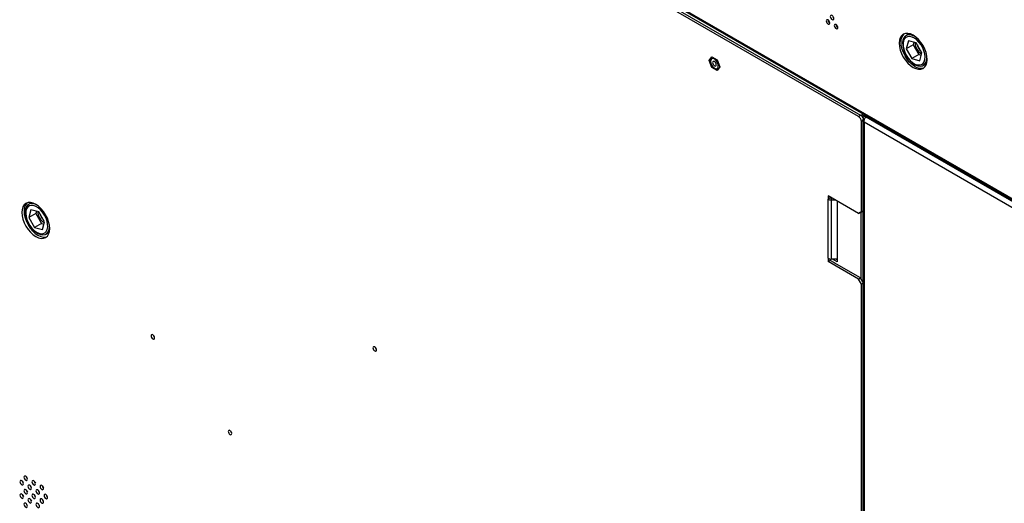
# Model space of a CAD drawing. Header units: millimetres. Extents: x 0 to 844, y -2 to 552.
# Tile 114 of 151: x 641 to 689, y 411 to 435. Entities that reach past the tile are written whole.
import ezdxf

# ---------------------------------------------------------------- set-up
doc = ezdxf.new("R2010")
doc.units = ezdxf.units.MM

msp = doc.modelspace()

# ---------------------------------------------------------------- linework, layer by layer
at = {"color": 7, "linetype": 'Continuous', "lineweight": 25}
for p, q in [((604.297, 475.211), (722.408, 407.027)), ((604.296, 475.15), (722.471, 406.929)), ((681.921, 430.086), (614.199, 469.181)), ((614.304, 469.242), (682.027, 430.147)), ((684.257, 434.018), (684.226, 434)), ((684.333, 433.741), (684.232, 433.362)), ((684.568, 433.556), (684.232, 433.362)), ((684.232, 433.362), (684.509, 432.882)), ((684.712, 433.639), (684.333, 433.741)), ((684.598, 433.67), (684.568, 433.556)), ((684.568, 433.556), (684.845, 433.076)), ((684.989, 433.159), (684.712, 433.639)), ((674.695, 432.787), (674.825, 432.973)), ((674.821, 432.87), (674.821, 432.87)), ((674.825, 432.973), (675.087, 432.822)), ((674.825, 432.973), (674.825, 432.973)), ((675.087, 432.822), (675.087, 432.823)), ((675.087, 432.822), (675.217, 432.486)), ((684.845, 433.076), (684.509, 432.882)), ((684.509, 432.882), (684.887, 432.781)), ((684.845, 433.076), (684.958, 433.046)), ((684.887, 432.781), (684.989, 433.159)), ((674.825, 432.451), (674.695, 432.787)), ((675.087, 432.3), (674.825, 432.451)), ((675.217, 432.486), (675.087, 432.3)), ((675.091, 432.403), (675.091, 432.403)), ((675.217, 432.486), (675.217, 432.486)), ((685.058, 432.558), (685.089, 432.577)), ((675.087, 432.3), (675.087, 432.3)), ((681.921, 430.086), (682.027, 430.147)), ((682.086, 430.095), (682.093, 430.099)), ((682.157, 429.97), (682.179, 429.979)), ((682.192, 429.991), (682.219, 429.975)), ((682.203, 430.12), (682.203, 430.175)), ((682.251, 430.147), (682.203, 430.12)), ((682.271, 430.136), (682.213, 430.102)), ((682.213, 430.102), (682.299, 430.053)), ((682.287, 430.046), (682.357, 430.086)), ((712.677, 412.502), (682.287, 430.046)), ((682.063, 425.472), (682.063, 429.841)), ((682.138, 429.916), (682.138, 383.558)), ((712.515, 412.298), (682.192, 429.804)), ((682.192, 429.804), (682.192, 383.513)), ((681.921, 425.391), (680.448, 426.241)), ((680.448, 426.241), (680.448, 426.078)), ((680.555, 426.14), (680.448, 426.078)), ((680.555, 426.179), (680.555, 426.14)), ((641.831, 425.848), (641.799, 425.83)), ((680.448, 423.22), (680.448, 426.078)), ((680.609, 426.039), (680.609, 426.127)), ((680.645, 426.127), (680.609, 426.127)), ((680.609, 423.181), (680.609, 426.039)), ((680.797, 426.039), (680.609, 426.039)), ((680.897, 425.982), (680.897, 423.044)), ((641.907, 425.571), (641.805, 425.193)), ((642.142, 425.387), (641.805, 425.193)), ((641.805, 425.193), (642.082, 424.713)), ((642.285, 425.47), (641.907, 425.571)), ((642.172, 425.5), (642.142, 425.387)), ((642.142, 425.387), (642.419, 424.907)), ((642.562, 424.99), (642.285, 425.47)), ((681.921, 425.391), (682.063, 425.472)), ((682.027, 425.451), (681.921, 425.391)), ((682.027, 425.451), (682.138, 425.516)), ((682.063, 425.472), (682.138, 425.516)), ((642.419, 424.907), (642.082, 424.713)), ((642.082, 424.713), (642.461, 424.611)), ((642.419, 424.907), (642.532, 424.877)), ((642.461, 424.611), (642.562, 424.99)), ((642.631, 424.389), (642.663, 424.407)), ((680.448, 423.22), (680.448, 423.057)), ((680.555, 423.119), (680.448, 423.057)), ((681.921, 422.206), (680.448, 423.057)), ((680.555, 423.119), (680.555, 423.185)), ((680.756, 423.003), (680.555, 423.119)), ((680.897, 423.181), (680.609, 423.181)), ((680.897, 423.044), (680.658, 423.181)), ((680.754, 423.002), (680.756, 423.003)), ((682.027, 422.267), (680.754, 423.002)), ((680.756, 423.003), (680.756, 423.001)), ((680.897, 423.143), (680.83, 423.181)), ((681.921, 422.206), (682.027, 422.267)), ((682.063, 421.961), (681.921, 422.206)), ((682.138, 422.074), (682.027, 422.267)), ((682.138, 422.005), (682.063, 421.961)), ((682.063, 408.488), (682.063, 421.961))]:
    msp.add_line(p, q, dxfattribs=at)
at = {"color": 8, "linetype": 'Continuous', "lineweight": 25}
for p, q in [((682.138, 429.884), (682.063, 429.841)), ((682.041, 425.46), (682.041, 422.242))]:
    msp.add_line(p, q, dxfattribs=at)
at = {"color": 7, "linetype": 'Continuous', "lineweight": 25, "flags": 128}
for points in [[(680.535, 434.606), (680.528, 434.647), (680.51, 434.689), (680.483, 434.726), (680.45, 434.752), (680.418, 434.763), (680.391, 434.757), (680.373, 434.736), (680.366, 434.703), (680.373, 434.662), (680.391, 434.62), (680.418, 434.583), (680.45, 434.557), (680.483, 434.546), (680.51, 434.551), (680.528, 434.572), (680.535, 434.606)], [(680.729, 434.82), (680.722, 434.861), (680.704, 434.903), (680.677, 434.94), (680.644, 434.966), (680.612, 434.977), (680.585, 434.972), (680.567, 434.951), (680.56, 434.918), (680.567, 434.877), (680.585, 434.835), (680.612, 434.798), (680.644, 434.772), (680.677, 434.761), (680.704, 434.766), (680.722, 434.787), (680.729, 434.82)], [(680.923, 434.382), (680.916, 434.423), (680.898, 434.465), (680.871, 434.502), (680.838, 434.528), (680.806, 434.539), (680.779, 434.533), (680.761, 434.512), (680.754, 434.479), (680.761, 434.438), (680.779, 434.396), (680.806, 434.359), (680.838, 434.333), (680.871, 434.322), (680.898, 434.327), (680.916, 434.348), (680.923, 434.382)], [(685.239, 432.846), (685.226, 433.006), (685.188, 433.174), (685.126, 433.344), (685.042, 433.51), (684.94, 433.666), (684.823, 433.805), (684.697, 433.922), (684.566, 434.013), (684.434, 434.074), (684.308, 434.103), (684.192, 434.098), (684.089, 434.06), (684.006, 433.991), (683.943, 433.892), (683.905, 433.768), (683.892, 433.624), (683.905, 433.465), (683.943, 433.297), (684.006, 433.126), (684.089, 432.96), (684.192, 432.805), (684.308, 432.665), (684.434, 432.548), (684.566, 432.457), (684.697, 432.397), (684.823, 432.368), (684.94, 432.372), (685.042, 432.41), (685.126, 432.48), (685.188, 432.578), (685.226, 432.702), (685.239, 432.846)], [(684.652, 432.507), (684.52, 432.598), (684.394, 432.715), (684.277, 432.854), (684.175, 433.01), (684.092, 433.176), (684.029, 433.346), (683.991, 433.514), (683.978, 433.674), (683.991, 433.818), (684.029, 433.942), (684.092, 434.04), (684.134, 434.082)], [(684.687, 433.93), (684.611, 433.975), (684.489, 434.023), (684.375, 434.039), (684.271, 434.021), (684.184, 433.971), (684.117, 433.89), (684.073, 433.783), (684.054, 433.654), (684.061, 433.508), (684.092, 433.353), (684.148, 433.194), (684.226, 433.039)], [(684.233, 433.043), (684.323, 432.907), (684.426, 432.789), (684.538, 432.692), (684.654, 432.621), (684.767, 432.581), (684.873, 432.573), (684.967, 432.596), (685.044, 432.651), (685.101, 432.734), (685.134, 432.842), (685.144, 432.97), (685.128, 433.111), (685.088, 433.259), (685.026, 433.407), (684.945, 433.548), (684.847, 433.676), (684.739, 433.785), (684.625, 433.869), (684.51, 433.924), (684.399, 433.949), (684.299, 433.941), (684.213, 433.902), (684.146, 433.833), (684.1, 433.736), (684.078, 433.618), (684.081, 433.483), (684.109, 433.338), (684.16, 433.189), (684.233, 433.043)], [(684.768, 433.542), (684.783, 433.485), (684.828, 433.387)], [(684.828, 433.387), (684.891, 433.298), (684.933, 433.257)], [(674.765, 432.747), (674.778, 432.66), (674.815, 432.569), (674.871, 432.488), (674.938, 432.427), (675.008, 432.394), (675.071, 432.394), (675.119, 432.427), (675.144, 432.488), (675.144, 432.569), (675.119, 432.659), (675.071, 432.746), (675.008, 432.819), (674.938, 432.867), (674.871, 432.884), (674.815, 432.867), (674.778, 432.819), (674.765, 432.747)], [(674.765, 432.747), (674.778, 432.66), (674.815, 432.57), (674.871, 432.489), (674.938, 432.428), (675.008, 432.395), (675.071, 432.395), (675.118, 432.427), (675.143, 432.488), (675.143, 432.569), (675.118, 432.659), (675.071, 432.746), (675.008, 432.818), (674.938, 432.866), (674.871, 432.883), (674.815, 432.866), (674.778, 432.819), (674.765, 432.747)], [(684.226, 433.039), (684.321, 432.894), (684.431, 432.767), (684.55, 432.661), (684.672, 432.583), (684.794, 432.535), (684.909, 432.52), (685.012, 432.537), (685.099, 432.588), (685.166, 432.668), (685.21, 432.775), (685.229, 432.904), (685.228, 432.993)], [(674.766, 432.747), (674.778, 432.66), (674.815, 432.57), (674.871, 432.489), (674.939, 432.428), (675.008, 432.395), (675.071, 432.395), (675.091, 432.403)], [(674.868, 432.688), (674.874, 432.645), (674.894, 432.601), (674.922, 432.562), (674.956, 432.535), (674.99, 432.523), (675.019, 432.528), (675.038, 432.55), (675.045, 432.586), (675.038, 432.629), (675.019, 432.673), (674.99, 432.711), (674.956, 432.739), (674.922, 432.75), (674.894, 432.745), (674.874, 432.723), (674.868, 432.688)], [(642.811, 424.66), (642.799, 424.819), (642.76, 424.987), (642.698, 425.157), (642.614, 425.323), (642.512, 425.479), (642.396, 425.618), (642.269, 425.735), (642.138, 425.826), (642.007, 425.887), (641.88, 425.916), (641.764, 425.911), (641.662, 425.873), (641.578, 425.804), (641.516, 425.705), (641.477, 425.581), (641.464, 425.437), (641.477, 425.278), (641.516, 425.11), (641.578, 424.94), (641.662, 424.773), (641.764, 424.618), (641.88, 424.479), (642.007, 424.361), (642.138, 424.271), (642.269, 424.21), (642.396, 424.181), (642.512, 424.186), (642.614, 424.223), (642.698, 424.293), (642.76, 424.392), (642.799, 424.515), (642.811, 424.66)], [(641.718, 425.899), (641.685, 425.866), (641.623, 425.767), (641.585, 425.643), (641.572, 425.499), (641.585, 425.34), (641.623, 425.172), (641.685, 425.002), (641.769, 424.835), (641.871, 424.68), (641.988, 424.541), (642.114, 424.423), (642.245, 424.333), (642.377, 424.272), (642.503, 424.243), (642.62, 424.248), (642.665, 424.26)], [(642.128, 425.832), (642.063, 425.854), (641.948, 425.869), (641.845, 425.851), (641.758, 425.801), (641.691, 425.721), (641.647, 425.614), (641.628, 425.484), (641.634, 425.339), (641.666, 425.183), (641.722, 425.024), (641.799, 424.869), (641.895, 424.725), (642.004, 424.597), (642.123, 424.492), (642.246, 424.413), (642.368, 424.366), (642.482, 424.35), (642.585, 424.368), (642.672, 424.418), (642.739, 424.499), (642.784, 424.606), (642.803, 424.735), (642.803, 424.784)], [(642.561, 425.309), (642.471, 425.445), (642.368, 425.564), (642.256, 425.661), (642.14, 425.731), (642.027, 425.771), (641.921, 425.78), (641.827, 425.756), (641.75, 425.701), (641.693, 425.618), (641.66, 425.51), (641.65, 425.383), (641.666, 425.242), (641.706, 425.094), (641.768, 424.945), (641.849, 424.804), (641.947, 424.676), (642.055, 424.568), (642.169, 424.484), (642.284, 424.428), (642.395, 424.403), (642.495, 424.411), (642.581, 424.45), (642.648, 424.52), (642.694, 424.616), (642.716, 424.734), (642.713, 424.869), (642.685, 425.015), (642.634, 425.164), (642.561, 425.309)], [(647.881, 419.366), (647.875, 419.407), (647.856, 419.449), (647.829, 419.485), (647.797, 419.511), (647.765, 419.523), (647.737, 419.517), (647.719, 419.496), (647.713, 419.463), (647.719, 419.422), (647.737, 419.38), (647.765, 419.343), (647.797, 419.317), (647.829, 419.306), (647.856, 419.311), (647.875, 419.332), (647.881, 419.366)], [(658.614, 418.781), (658.607, 418.822), (658.589, 418.864), (658.562, 418.901), (658.53, 418.927), (658.497, 418.938), (658.47, 418.933), (658.452, 418.912), (658.445, 418.878), (658.452, 418.837), (658.47, 418.795), (658.497, 418.758), (658.53, 418.732), (658.562, 418.721), (658.589, 418.726), (658.607, 418.747), (658.614, 418.781)], [(651.614, 414.739), (651.607, 414.78), (651.589, 414.822), (651.562, 414.858), (651.53, 414.884), (651.497, 414.896), (651.47, 414.89), (651.452, 414.869), (651.445, 414.836), (651.452, 414.795), (651.47, 414.753), (651.497, 414.716), (651.53, 414.69), (651.562, 414.679), (651.589, 414.684), (651.607, 414.705), (651.614, 414.739)], [(641.542, 412.308), (641.535, 412.349), (641.517, 412.391), (641.49, 412.428), (641.458, 412.454), (641.425, 412.466), (641.398, 412.46), (641.38, 412.439), (641.373, 412.406), (641.38, 412.365), (641.398, 412.323), (641.425, 412.286), (641.458, 412.26), (641.49, 412.249), (641.517, 412.254), (641.535, 412.275), (641.542, 412.308)], [(641.736, 412.523), (641.729, 412.564), (641.711, 412.606), (641.684, 412.643), (641.652, 412.669), (641.619, 412.68), (641.592, 412.675), (641.574, 412.654), (641.567, 412.62), (641.574, 412.579), (641.592, 412.537), (641.619, 412.501), (641.652, 412.475), (641.684, 412.463), (641.711, 412.469), (641.729, 412.49), (641.736, 412.523)], [(642.124, 412.299), (642.117, 412.34), (642.099, 412.382), (642.072, 412.419), (642.04, 412.445), (642.007, 412.456), (641.98, 412.451), (641.962, 412.43), (641.955, 412.396), (641.962, 412.356), (641.98, 412.313), (642.007, 412.277), (642.04, 412.251), (642.072, 412.239), (642.099, 412.245), (642.117, 412.266), (642.124, 412.299)], [(641.736, 411.87), (641.729, 411.911), (641.711, 411.953), (641.684, 411.99), (641.652, 412.016), (641.619, 412.027), (641.592, 412.022), (641.574, 412.001), (641.567, 411.967), (641.574, 411.926), (641.592, 411.884), (641.619, 411.847), (641.652, 411.821), (641.684, 411.81), (641.711, 411.815), (641.729, 411.836), (641.736, 411.87)], [(641.93, 412.085), (641.923, 412.125), (641.905, 412.168), (641.878, 412.204), (641.846, 412.23), (641.813, 412.242), (641.786, 412.236), (641.768, 412.215), (641.761, 412.182), (641.768, 412.141), (641.786, 412.099), (641.813, 412.062), (641.846, 412.036), (641.878, 412.025), (641.905, 412.03), (641.923, 412.051), (641.93, 412.085)], [(642.318, 411.861), (642.311, 411.902), (642.293, 411.944), (642.266, 411.98), (642.233, 412.006), (642.201, 412.018), (642.174, 412.012), (642.156, 411.991), (642.149, 411.958), (642.156, 411.917), (642.174, 411.875), (642.201, 411.838), (642.233, 411.812), (642.266, 411.801), (642.293, 411.806), (642.311, 411.827), (642.318, 411.861)], [(642.512, 412.075), (642.505, 412.116), (642.487, 412.158), (642.46, 412.195), (642.427, 412.221), (642.395, 412.232), (642.368, 412.227), (642.35, 412.206), (642.343, 412.173), (642.35, 412.132), (642.368, 412.09), (642.395, 412.053), (642.427, 412.027), (642.46, 412.015), (642.487, 412.021), (642.505, 412.042), (642.512, 412.075)], [(641.542, 411.655), (641.535, 411.696), (641.517, 411.738), (641.49, 411.775), (641.458, 411.801), (641.425, 411.812), (641.398, 411.807), (641.38, 411.786), (641.373, 411.752), (641.38, 411.711), (641.398, 411.669), (641.425, 411.633), (641.458, 411.607), (641.49, 411.595), (641.517, 411.601), (641.535, 411.622), (641.542, 411.655)], [(641.93, 411.431), (641.923, 411.472), (641.905, 411.514), (641.878, 411.551), (641.846, 411.577), (641.813, 411.588), (641.786, 411.583), (641.768, 411.562), (641.761, 411.528), (641.768, 411.488), (641.786, 411.445), (641.813, 411.409), (641.846, 411.383), (641.878, 411.371), (641.905, 411.377), (641.923, 411.398), (641.93, 411.431)], [(642.124, 411.646), (642.117, 411.687), (642.099, 411.729), (642.072, 411.766), (642.04, 411.792), (642.007, 411.803), (641.98, 411.798), (641.962, 411.777), (641.955, 411.743), (641.962, 411.702), (641.98, 411.66), (642.007, 411.623), (642.04, 411.597), (642.072, 411.586), (642.099, 411.591), (642.117, 411.612), (642.124, 411.646)], [(642.512, 411.422), (642.505, 411.463), (642.487, 411.505), (642.46, 411.542), (642.427, 411.568), (642.395, 411.579), (642.368, 411.574), (642.35, 411.553), (642.343, 411.519), (642.35, 411.478), (642.368, 411.436), (642.395, 411.399), (642.427, 411.373), (642.46, 411.362), (642.487, 411.367), (642.505, 411.388), (642.512, 411.422)], [(642.706, 411.637), (642.699, 411.678), (642.681, 411.72), (642.654, 411.756), (642.621, 411.782), (642.589, 411.794), (642.562, 411.788), (642.544, 411.767), (642.537, 411.734), (642.544, 411.693), (642.562, 411.651), (642.589, 411.614), (642.621, 411.588), (642.654, 411.577), (642.681, 411.582), (642.699, 411.603), (642.706, 411.637)], [(641.736, 411.217), (641.729, 411.257), (641.711, 411.3), (641.684, 411.336), (641.652, 411.362), (641.619, 411.374), (641.592, 411.368), (641.574, 411.347), (641.567, 411.314), (641.574, 411.273), (641.592, 411.231), (641.619, 411.194), (641.652, 411.168), (641.684, 411.157), (641.711, 411.162), (641.729, 411.183), (641.736, 411.217)], [(642.318, 411.207), (642.311, 411.248), (642.293, 411.29), (642.266, 411.327), (642.233, 411.353), (642.201, 411.364), (642.174, 411.359), (642.156, 411.338), (642.149, 411.304), (642.156, 411.264), (642.174, 411.222), (642.201, 411.185), (642.233, 411.159), (642.266, 411.147), (642.293, 411.153), (642.311, 411.174), (642.318, 411.207)]]:
    msp.add_lwpolyline(points, dxfattribs=at)
at = {"color": 7, "linetype": 'Continuous', "lineweight": 25}
for centre, radius, start, end in [((680.635, 434.761), 0.183, 183.3017, 237.3523), ((681.023, 434.537), 0.183, 183.3012, 237.3524), ((684.415, 433.727), 0.331, 74.5312, 118.4448), ((685.213, 433.628), 0.548, 177.4769, 211.6998), ((685.229, 433.6), 0.548, 208.2998, 242.5152), ((674.891, 432.764), 0.127, 123.3892, 187.9226), ((684.938, 432.917), 0.5, 235.0601, 286.8722), ((684.916, 432.859), 0.331, 301.553, 345.4604), ((681.756, 429.827), 0.307, 2.6062, 57.3938), ((681.859, 429.886), 0.31, 13.7167, 57.3111), ((680.607, 426.237), 0.11, 241.9606, 271.144), ((641.983, 425.574), 0.314, 85.343, 118.9622), ((680.602, 426.368), 0.329, 241.96, 271.1437), ((642.821, 425.459), 0.582, 177.713, 242.2785), ((642.864, 425.484), 0.535, 192.0238, 227.976), ((642.49, 424.689), 0.331, 301.5506, 345.4135), ((680.602, 423.51), 0.329, 241.96, 271.1437), ((648.012, 419.538), 0.195, 193.6246, 226.3697), ((658.744, 418.954), 0.195, 193.6235, 226.3711), ((651.744, 414.911), 0.195, 193.62, 226.3743), ((641.675, 412.483), 0.196, 194.7976, 225.1969), ((641.869, 412.697), 0.196, 194.7956, 225.199), ((642.257, 412.473), 0.196, 194.8043, 225.1903), ((641.869, 412.044), 0.196, 194.7956, 225.199), ((642.063, 412.259), 0.196, 194.8044, 225.1915), ((642.451, 412.035), 0.196, 194.7989, 225.197), ((642.645, 412.249), 0.196, 194.7988, 225.1958), ((641.675, 411.829), 0.196, 194.7976, 225.1969), ((642.063, 411.605), 0.196, 194.8044, 225.1915), ((642.257, 411.82), 0.196, 194.8043, 225.1903), ((642.645, 411.596), 0.196, 194.7988, 225.1958), ((642.839, 411.811), 0.196, 194.8044, 225.1915)]:
    msp.add_arc(centre, radius, start, end, dxfattribs=at)
for points, knots in [([(682.157, 430.202), (682.153, 430.2), (682.128, 430.192), (682.09, 430.165), (682.063, 430.138), (682.052, 430.127)], [0, 0, 0, 0, 0.085078, 0.626392, 1, 1, 1, 1]), ([(682.203, 430.12), (682.186, 430.119), (682.152, 430.118), (682.112, 430.106), (682.095, 430.1), (682.089, 430.097)], [0, 0, 0, 0, 0.38701, 0.775264, 1, 1, 1, 1]), ([(682.137, 430.015), (682.143, 430.019), (682.157, 430.031), (682.188, 430.06), (682.205, 430.089), (682.213, 430.102)], [0, 0, 0, 0, 0.25032, 0.638616, 1, 1, 1, 1]), ([(682.192, 429.804), (682.176, 429.82), (682.146, 429.853), (682.134, 429.907), (682.148, 429.956), (682.177, 429.979), (682.192, 429.991)], [0, 0, 0, 0, 0.263225, 0.517052, 0.762345, 1, 1, 1, 1]), ([(682.287, 430.046), (682.272, 430.036), (682.244, 430.016), (682.211, 429.966), (682.19, 429.91), (682.183, 429.852), (682.189, 429.818), (682.192, 429.804)], [0, 0, 0, 0, 0.214669, 0.416236, 0.622605, 0.83531, 1, 1, 1, 1])]:
    msp.add_open_spline(points, degree=3, knots=knots, dxfattribs=at)

doc.saveas('drawing.dxf')
